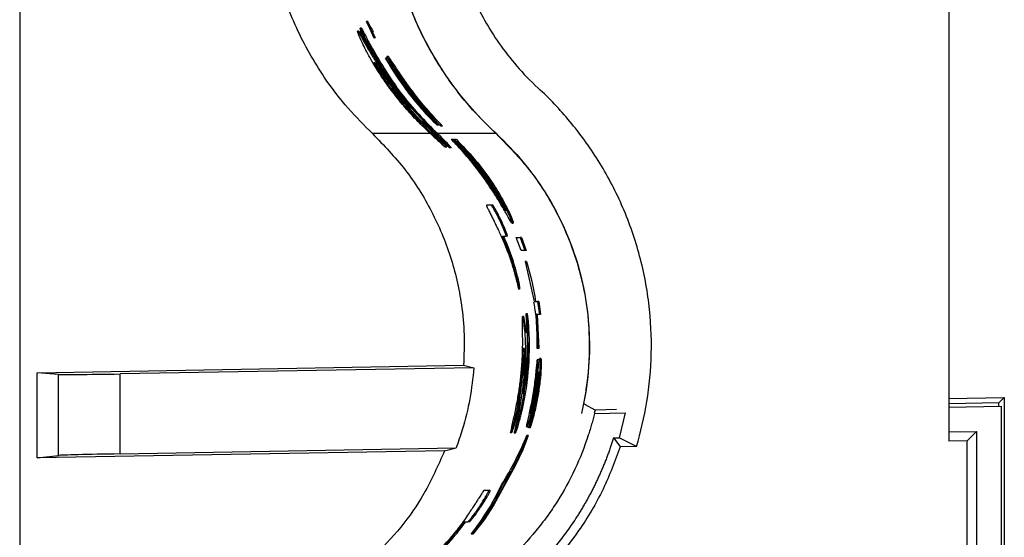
# Paper-space layout '1012-790 Hybird 2way' of a CAD drawing. Header units: millimetres. Extents: x 51 to 2966, y 67 to 3970.
# Tile 40 of 116: x 51 to 210, y 3352 to 3436. Entities that reach past the tile are written whole.
import ezdxf

# ---------------------------------------------------------------- set-up
doc = ezdxf.new("R2010")
doc.units = ezdxf.units.MM

psp = doc.layouts.new('1012-790 Hybird 2way')

# ---------------------------------------------------------------- linework, layer by layer
at = {"color": 7, "linetype": 'Continuous', "lineweight": 25}
for p, q in [((201.2, 3771.68), (201.2, 3367.62)), ((51.3, 3751.03), (51.3, 2867.03)), ((107.26, 3435.38), (108.47, 3432.75)), ((107.28, 3435.38), (107.26, 3435.38)), ((107.72, 3434.39), (107.28, 3435.38)), ((107.5, 3435.38), (107.28, 3435.38)), ((107.94, 3434.39), (107.5, 3435.38)), ((106.04, 3433.85), (105.82, 3433.85)), ((106.44, 3434.33), (106.22, 3434.33)), ((107.84, 3434.39), (107.72, 3434.39)), ((108.14, 3433.74), (107.84, 3434.39)), ((108.06, 3434.39), (107.84, 3434.39)), ((108.02, 3433.74), (108.14, 3433.74)), ((108.5, 3432.75), (108.02, 3433.74)), ((108.37, 3433.74), (108.06, 3434.39)), ((108.37, 3433.74), (108.14, 3433.74)), ((108.72, 3432.75), (108.24, 3433.74)), ((107.7, 3431.91), (107.47, 3431.91)), ((108.47, 3432.75), (108.5, 3432.75)), ((108.72, 3432.75), (108.5, 3432.75)), ((111.13, 3428.22), (110.31, 3429.49)), ((110.54, 3429.49), (110.31, 3429.49)), ((110.78, 3429.74), (110.55, 3429.74)), ((111.5, 3424.48), (111.25, 3424.48)), ((113.28, 3425.21), (115.82, 3421.88)), ((114.02, 3425.02), (113.77, 3425.02)), ((114.78, 3420.56), (114.51, 3420.56)), ((118.57, 3419.12), (119.24, 3418.51)), ((117.7, 3418.02), (118.62, 3417.13)), ((117.99, 3418.02), (117.7, 3418.02)), ((117.99, 3418.02), (118.76, 3417.28)), ((118.63, 3418.69), (118.91, 3418.69)), ((119.52, 3418.51), (119.24, 3418.51)), ((118.01, 3417.13), (117.75, 3417.13)), ((117.85, 3417.28), (118.01, 3417.13)), ((118.14, 3417.28), (117.85, 3417.28)), ((118.14, 3417.28), (118.14, 3417.28)), ((118.62, 3417.13), (118.39, 3417.13)), ((118.39, 3417.13), (118.93, 3416.64)), ((128.17, 3417.28), (118.76, 3417.28)), ((120.95, 3416.33), (121.03, 3416.33)), ((121.03, 3416.33), (121.15, 3416.22)), ((121.31, 3416.33), (121.03, 3416.33)), ((121.43, 3416.22), (121.15, 3416.22)), ((121.31, 3416.33), (121.43, 3416.22)), ((121.39, 3416.33), (121.47, 3416.33)), ((121.76, 3416.33), (121.47, 3416.33)), ((120.25, 3415.08), (119.98, 3415.08)), ((120.94, 3415), (120.66, 3415)), ((127.36, 3405.75), (126.6, 3405.75)), ((127.59, 3405.75), (127.36, 3405.75)), ((129.02, 3403.22), (128.8, 3403.22)), ((130.73, 3402.8), (130.95, 3402.8)), ((129.21, 3400.71), (129.8, 3400.71)), ((130.02, 3400.71), (129.8, 3400.71)), ((132.22, 3398.41), (131.43, 3400.52)), ((131.43, 3400.52), (132.04, 3400.52)), ((132.04, 3400.52), (132.83, 3398.41)), ((132.26, 3400.52), (132.04, 3400.52)), ((132.26, 3400.52), (133.05, 3398.41)), ((132.83, 3398.41), (132.22, 3398.41)), ((133.05, 3398.41), (132.83, 3398.41)), ((132.79, 3396.65), (132.86, 3396.65)), ((132.86, 3396.65), (134.33, 3390.2)), ((133.07, 3396.65), (132.86, 3396.65)), ((131.65, 3394.22), (131.44, 3394.22)), ((132.03, 3392.18), (131.82, 3392.18)), ((134.33, 3390.2), (134.88, 3390.2)), ((134.88, 3390.2), (135.16, 3388.1)), ((135.08, 3390.2), (134.88, 3390.2)), ((135.08, 3390.2), (135.36, 3388.1)), ((132.62, 3387.74), (132.42, 3387.74)), ((133.2, 3388.21), (133, 3388.21)), ((135.16, 3388.1), (134.61, 3388.1)), ((134.61, 3388.1), (134.88, 3382.6)), ((134.81, 3388.1), (135.08, 3382.6)), ((135.36, 3388.1), (135.16, 3388.1)), ((133.48, 3385.8), (133.28, 3385.8)), ((134.88, 3382.6), (134.81, 3382.6)), ((135.08, 3382.6), (134.88, 3382.6)), ((135.4, 3380.99), (135.2, 3380.99)), ((54.11, 3378.67), (122.93, 3379.87)), ((124.59, 3379.48), (67.51, 3378.48)), ((122.93, 3379.87), (124.59, 3379.48)), ((134.99, 3379.47), (134.79, 3379.47)), ((135.01, 3380.74), (134.81, 3380.74)), ((57.55, 3378.38), (54.11, 3378.67)), ((54.11, 3364.92), (54.11, 3378.67)), ((57.55, 3365.32), (57.55, 3378.38)), ((67.51, 3365.57), (67.51, 3378.48)), ((132.49, 3378.37), (132.28, 3378.37)), ((133.98, 3373.12), (134.61, 3376.46)), ((134.85, 3376.22), (134.65, 3376.22)), ((135.14, 3376.27), (134.94, 3376.27)), ((201.2, 3374.52), (210.18, 3374.67)), ((210.18, 3374.67), (209.3, 3373.79)), ((210.18, 3374.67), (210.18, 3243.38)), ((132, 3374.45), (131.8, 3374.45)), ((209.3, 3373.79), (201.2, 3373.64)), ((201.2, 3373.11), (209.68, 3373.26)), ((209.3, 3373.25), (209.3, 3373.79)), ((209.68, 3373.26), (209.68, 3244.8)), ((132.22, 3371.91), (132.02, 3371.91)), ((134.05, 3372.23), (133.84, 3372.23)), ((144.17, 3372.65), (144.01, 3372.13)), ((144.04, 3372.11), (149, 3372.2)), ((147.61, 3372.71), (144.17, 3372.65)), ((149, 3372.2), (148.01, 3368.18)), ((131.42, 3371.16), (131.21, 3371.16)), ((133.12, 3369.94), (133.33, 3369.94)), ((133.46, 3369.75), (133.57, 3370.36)), ((133.67, 3369.75), (133.46, 3369.75)), ((130.7, 3368.96), (130.49, 3368.96)), ((131.29, 3368.89), (131.08, 3368.89)), ((133.33, 3368.52), (132.51, 3366.21)), ((133.33, 3368.52), (133.12, 3368.52)), ((147.12, 3368.16), (146.87, 3367.38)), ((147.11, 3368.16), (148.01, 3368.18)), ((150.82, 3366.74), (148.01, 3368.18)), ((201.2, 3369.11), (205.68, 3369.19)), ((204.2, 3367.67), (205.68, 3369.19)), ((205.68, 3369.19), (205.68, 3248.87)), ((67.51, 3365.57), (121.73, 3366.52)), ((119.86, 3366.06), (121.73, 3366.52)), ((150.82, 3366.74), (148.21, 3366.7)), ((204.2, 3367.67), (201.2, 3367.62)), ((204.2, 3250.38), (204.2, 3367.67)), ((119.86, 3366.06), (54.11, 3364.92)), ((54.11, 3364.92), (57.55, 3365.32)), ((132.51, 3366.21), (131.29, 3363.75)), ((132.51, 3366.21), (132.3, 3366.21)), ((131.29, 3363.75), (127.8, 3357.36)), ((131.29, 3363.75), (131.08, 3363.75)), ((129.23, 3360.56), (130.56, 3362.8)), ((128.09, 3358.31), (129.23, 3360.56)), ((126.97, 3359.64), (126.21, 3359.64)), ((127.2, 3359.64), (126.97, 3359.64)), ((125.77, 3357.1), (125.53, 3357.1)), ((127.56, 3357.36), (126.02, 3354.9)), ((127.8, 3357.36), (126.27, 3354.9)), ((127.8, 3357.36), (127.56, 3357.36)), ((123.03, 3354.6), (123.63, 3354.6)), ((123.88, 3354.6), (123.63, 3354.6)), ((126.02, 3354.9), (124.16, 3352.59)), ((126.27, 3354.9), (124.42, 3352.59)), ((126.27, 3354.9), (126.02, 3354.9)), ((124.42, 3352.59), (124.16, 3352.59))]:
    psp.add_line(p, q, dxfattribs=at)
at = {"color": 8, "linetype": 'Continuous', "lineweight": 25}
psp.add_line((117.59, 3417.28), (108.24, 3417.28), dxfattribs=at)
at = {"color": 7, "linetype": 'Continuous', "lineweight": 25, "flags": 128}
for points in [[(144.17, 3372.65), (142.61, 3373.49), (142.26, 3373.68)], [(147.12, 3368.16), (147.96, 3367.04), (148.21, 3366.7)]]:
    psp.add_lwpolyline(points, dxfattribs=at)
at = {"color": 7, "linetype": 'Continuous', "lineweight": 25}
for centre, start_param, end_param in [((67.51, 3378.57), 3.228707, 4.712237), ((67.51, 3365.48), 1.570644, 3.054174)]:
    psp.add_ellipse(centre, major_axis=(10, 0.17), ratio=0.008726, start_param=start_param, end_param=end_param, dxfattribs=at)
for points, knots in [([(108.24, 3417.28), (106.9, 3418.62), (104.19, 3421.32), (100.95, 3425.56), (98.29, 3429.74), (96.17, 3433.8), (94.37, 3438.07), (92.68, 3443.35), (91.33, 3449.69), (91.14, 3454.59), (91.04, 3457.06)], [0, 0, 0, 0, 0.1277577, 0.2569272, 0.3587995, 0.4606727, 0.5655036, 0.6703362, 0.8336704, 1, 1, 1, 1]), ([(128.17, 3417.28), (126.89, 3418.54), (124.3, 3421.07), (121.13, 3425.06), (118.52, 3428.99), (116.39, 3432.81), (114.56, 3436.87), (112.66, 3442.18), (111.42, 3447.59), (110.78, 3452.95), (110.72, 3455.69), (110.69, 3457.06)], [0, 0, 0, 0, 0.124672, 0.250588, 0.347773, 0.444954, 0.545027, 0.645096, 0.820064, 0.910033, 1, 1, 1, 1]), ([(128.19, 3417.28), (127.03, 3418.35), (124.7, 3420.69), (121.31, 3424.8), (118.14, 3429.55), (115.4, 3434.81), (113.22, 3440.44), (111.71, 3446.17), (110.87, 3451.79), (110.7, 3455.35), (110.7, 3457.06)], [0.60223936, 0.60223936, 0.60223936, 0.60223936, 0.60828783, 0.61433631, 0.62038478, 0.62643326, 0.63248174, 0.63853021, 0.64457869, 0.65062717, 0.65062717, 0.65062717, 0.65062717]), ([(120.7, 3457.06), (120.7, 3455.35), (120.9, 3452.12), (121.65, 3447.64), (122.81, 3443.42), (124.34, 3439.41), (126.26, 3435.56), (128.59, 3431.82), (131.41, 3428.19), (133.69, 3425.81), (134.98, 3424.62)], [0.60223935, 0.60223935, 0.60223935, 0.60223935, 0.60828783, 0.61433631, 0.62038478, 0.62643326, 0.63248173, 0.63853021, 0.64457869, 0.65062717, 0.65062717, 0.65062717, 0.65062717]), ([(107.83, 3429.53), (107.6, 3429.95), (107.14, 3430.79), (106.43, 3432.21), (105.92, 3433.4), (105.79, 3433.83), (105.81, 3433.85), (105.82, 3433.85)], [0, 0, 0, 0, 0.177186, 0.35381, 0.673717, 0.948996, 1, 1, 1, 1]), ([(105.82, 3433.85), (105.89, 3433.77), (106.03, 3433.6), (106.78, 3432.22), (107.7, 3430.61), (109.1, 3428.3), (111.1, 3425.35), (112.77, 3423.32), (113.6, 3422.3)], [0, 0, 0, 0, 0.135709, 0.272017, 0.39523, 0.519034, 0.75988, 1, 1, 1, 1]), ([(106.04, 3433.85), (106.11, 3433.77), (106.25, 3433.6), (107, 3432.22), (107.93, 3430.62), (108.9, 3428.98), (109.64, 3427.93), (109.96, 3427.48)], [0, 0, 0, 0, 0.2202968, 0.4415692, 0.6416447, 0.8426771, 1, 1, 1, 1]), ([(106.22, 3434.33), (106.24, 3434.3), (106.28, 3434.25), (106.49, 3433.85), (106.79, 3433.25), (107.13, 3432.58), (107.37, 3432.11), (107.47, 3431.91)], [0, 0, 0, 0, 0.203298, 0.408939, 0.590492, 0.831761, 1, 1, 1, 1]), ([(107.65, 3431.29), (107.38, 3431.81), (106.94, 3432.65), (106.49, 3433.62), (106.29, 3434.1), (106.22, 3434.3), (106.22, 3434.32), (106.22, 3434.33)], [0, 0, 0, 0, 0.390765, 0.630777, 0.764153, 0.897981, 1, 1, 1, 1]), ([(106.44, 3434.33), (106.46, 3434.3), (106.51, 3434.25), (106.71, 3433.85), (107.01, 3433.26), (107.35, 3432.58), (107.6, 3432.11), (107.7, 3431.91)], [0, 0, 0, 0, 0.203086, 0.408497, 0.589935, 0.831186, 1, 1, 1, 1]), ([(107.47, 3431.91), (108.89, 3429.44), (111.04, 3425.69), (114.65, 3421.17), (116.69, 3419.07), (117.7, 3418.02)], [0, 0, 0, 0, 0.493536, 0.746769, 1, 1, 1, 1]), ([(107.7, 3431.91), (109.13, 3429.43), (111.29, 3425.69), (114.92, 3421.17), (116.97, 3419.07), (117.99, 3418.02)], [0, 0, 0, 0, 0.493461, 0.746729, 1, 1, 1, 1]), ([(114.43, 3421.37), (113.17, 3422.92), (110.63, 3426.04), (108.65, 3429.53), (107.65, 3431.29)], [0, 0, 0, 0, 0.496975, 1, 1, 1, 1]), ([(111.03, 3424.59), (110.54, 3425.28), (109.71, 3426.44), (108.65, 3428.11), (108.1, 3429.06), (107.83, 3429.53)], [0, 0, 0, 0, 0.424169, 0.709578, 1, 1, 1, 1]), ([(111.92, 3424.1), (111.4, 3424.79), (110.34, 3426.19), (109.24, 3427.8), (108.64, 3428.68), (108.55, 3428.77), (108.51, 3428.81)], [0, 0, 0, 0, 0.3269338, 0.6559318, 0.8600195, 1, 1, 1, 1]), ([(108.51, 3428.81), (108.51, 3428.78), (108.52, 3428.71), (108.85, 3428.1), (109.41, 3427.16), (110.23, 3425.9), (110.91, 3424.95), (111.25, 3424.48)], [0, 0, 0, 0, 0.178794, 0.35911, 0.525458, 0.766744, 1, 1, 1, 1]), ([(110.31, 3429.49), (110.72, 3428.76), (111.18, 3427.98), (111.96, 3426.76), (112.23, 3426.35), (112.79, 3425.53), (113.08, 3425.13), (113.67, 3424.32), (113.97, 3423.92), (114.57, 3423.15), (114.88, 3422.77), (115.49, 3422.03), (115.8, 3421.67), (116.41, 3420.97), (116.72, 3420.63), (117.02, 3420.31)], [0, 0, 0, 0, 0.25, 0.25, 0.375, 0.375, 0.5, 0.5, 0.625, 0.625, 0.75, 0.75, 0.875, 0.875, 1, 1, 1, 1]), ([(113.77, 3425.02), (113.36, 3425.58), (112.98, 3426.13), (112.44, 3426.93), (112.26, 3427.19), (111.93, 3427.69), (111.77, 3427.93), (111.48, 3428.38), (111.34, 3428.59), (111.09, 3428.97), (110.99, 3429.13), (110.8, 3429.41), (110.73, 3429.52), (110.61, 3429.68), (110.57, 3429.73), (110.53, 3429.75), (110.53, 3429.73), (110.58, 3429.62), (110.62, 3429.53), (110.74, 3429.28), (110.81, 3429.13), (111.01, 3428.78), (111.12, 3428.58), (111.37, 3428.14), (111.52, 3427.9), (111.82, 3427.4), (111.98, 3427.14), (112.33, 3426.6), (112.51, 3426.33), (112.88, 3425.77), (113.08, 3425.49), (113.28, 3425.21)], [0, 0, 0, 0, 0.125, 0.125, 0.1875, 0.1875, 0.25, 0.25, 0.3125, 0.3125, 0.375, 0.375, 0.4375, 0.4375, 0.5, 0.5, 0.5625, 0.5625, 0.625, 0.625, 0.6875, 0.6875, 0.75, 0.75, 0.8125, 0.8125, 0.875, 0.875, 0.9375, 0.9375, 1, 1, 1, 1]), ([(114.02, 3425.02), (113.52, 3425.73), (112.64, 3426.97), (111.61, 3428.54), (111.01, 3429.45), (110.76, 3429.82), (110.78, 3429.73), (110.78, 3429.73)], [0, 0, 0, 0, 0.309844, 0.54535, 0.782129, 0.987049, 1, 1, 1, 1]), ([(115.98, 3421.56), (115.42, 3422.23), (114.28, 3423.57), (112.66, 3425.79), (111.64, 3427.37), (111.21, 3428.08), (111.13, 3428.22)], [0, 0, 0, 0, 0.327999, 0.6623, 0.933289, 1, 1, 1, 1]), ([(113.52, 3424.97), (113.23, 3425.39), (112.73, 3426.1), (112.18, 3426.97), (111.87, 3427.5), (111.79, 3427.68), (111.89, 3427.57), (112.14, 3427.22), (112.54, 3426.65), (113.1, 3425.84), (113.56, 3425.21), (113.81, 3424.86)], [0, 0, 0, 0, 0.156941, 0.270282, 0.384283, 0.482297, 0.570814, 0.65989, 0.757066, 0.868499, 1, 1, 1, 1]), ([(117.75, 3417.13), (117.31, 3417.53), (116.44, 3418.35), (114.82, 3419.99), (112.97, 3422.05), (111.69, 3423.74), (111.03, 3424.59)], [0, 0, 0, 0, 0.198903, 0.403248, 0.696632, 1, 1, 1, 1]), ([(111.25, 3424.48), (111.81, 3423.76), (112.79, 3422.48), (113.9, 3421.22), (114.37, 3420.72), (114.51, 3420.56)], [0, 0, 0, 0, 0.474359, 0.839926, 1, 1, 1, 1]), ([(111.5, 3424.48), (112.06, 3423.76), (113.05, 3422.48), (114.17, 3421.22), (114.64, 3420.72), (114.78, 3420.56)], [0, 0, 0, 0, 0.4757352, 0.8420914, 1, 1, 1, 1]), ([(118.39, 3417.13), (117.38, 3418.09), (115.73, 3419.66), (113.62, 3421.99), (112.49, 3423.4), (111.92, 3424.1)], [0, 0, 0, 0, 0.444901, 0.722118, 1, 1, 1, 1]), ([(116.66, 3420.98), (116.13, 3421.61), (115.06, 3422.88), (114.04, 3424.27), (113.52, 3424.97)], [0, 0, 0, 0, 0.495717, 1, 1, 1, 1]), ([(119.24, 3418.51), (118.28, 3419.5), (117.34, 3420.53), (115.97, 3422.16), (115.52, 3422.72), (114.63, 3423.85), (114.19, 3424.43), (113.77, 3425.02)], [0, 0, 0, 0, 0.5, 0.5, 0.75, 0.75, 1, 1, 1, 1]), ([(113.81, 3424.86), (114.38, 3424.1), (115.53, 3422.57), (117.15, 3420.66), (118.18, 3419.55), (118.57, 3419.12)], [0, 0, 0, 0, 0.373512, 0.757056, 1, 1, 1, 1]), ([(119.52, 3418.51), (118.78, 3419.29), (117.28, 3420.88), (115.44, 3423.11), (114.39, 3424.52), (114.02, 3425.02)], [0, 0, 0, 0, 0.388155, 0.785161, 1, 1, 1, 1]), ([(150.82, 3366.74), (151.52, 3369.06), (152.66, 3373.92), (153.41, 3381.75), (153.02, 3389.91), (151.4, 3398.07), (148.6, 3405.9), (144.78, 3413.08), (140.17, 3419.41), (136.74, 3422.99), (134.98, 3424.62)], [0.53593668, 0.53593668, 0.53593668, 0.53593668, 0.54422452, 0.55251236, 0.56080019, 0.56908802, 0.57737585, 0.58566369, 0.59395152, 0.60223935, 0.60223935, 0.60223935, 0.60223935]), ([(113.6, 3422.3), (113.72, 3422.16), (113.93, 3421.92), (114.2, 3421.61), (114.35, 3421.45), (114.43, 3421.37)], [0, 0, 0, 0, 0.441859, 0.72075, 1, 1, 1, 1]), ([(114.51, 3420.56), (114.68, 3420.4), (115, 3420.06), (115.41, 3419.67), (115.92, 3419.17), (116.51, 3418.58), (117.17, 3417.93), (117.62, 3417.49), (117.85, 3417.28)], [0, 0, 0, 0, 0.1980172, 0.396586, 0.5824342, 0.7213973, 0.86033, 1, 1, 1, 1]), ([(114.78, 3420.56), (114.95, 3420.4), (115.28, 3420.06), (115.69, 3419.67), (116.2, 3419.17), (116.8, 3418.58), (117.46, 3417.93), (117.91, 3417.49), (118.14, 3417.28)], [0, 0, 0, 0, 0.197657, 0.395869, 0.581934, 0.721167, 0.860354, 1, 1, 1, 1]), ([(115.82, 3421.88), (116.01, 3421.65), (116.31, 3421.29), (116.6, 3420.94), (116.71, 3420.79), (116.68, 3420.81), (116.52, 3420.96), (116.28, 3421.23), (116.07, 3421.46), (115.98, 3421.56)], [0, 0, 0, 0, 0.225219, 0.36427, 0.504304, 0.623478, 0.736125, 0.890178, 1, 1, 1, 1]), ([(118.63, 3418.71), (118.63, 3418.72), (118.64, 3418.74), (118.33, 3419.09), (117.69, 3419.79), (117.04, 3420.54), (116.66, 3420.98)], [0, 0, 0, 0, 0.161171, 0.353502, 0.621765, 1, 1, 1, 1]), ([(117.02, 3420.31), (117.34, 3419.97), (117.9, 3419.38), (118.46, 3418.84), (118.58, 3418.74), (118.64, 3418.7)], [0, 0, 0, 0, 0.427409, 0.739417, 1, 1, 1, 1]), ([(108.24, 3417.28), (110.05, 3415.4), (113.73, 3411.59), (117.91, 3404.85), (121.01, 3397.49), (122.55, 3390.72), (123.11, 3384.78), (122.99, 3381.51), (122.93, 3379.87)], [0, 0, 0, 0, 0.188151, 0.381763, 0.569917, 0.763536, 0.881122, 1, 1, 1, 1]), ([(117.75, 3417.13), (118.04, 3416.86), (118.63, 3416.32), (119.41, 3415.57), (119.88, 3415.13), (119.96, 3415.09), (119.98, 3415.08)], [0, 0, 0, 0, 0.250136, 0.508847, 0.863025, 1, 1, 1, 1]), ([(119.98, 3415.08), (119.97, 3415.1), (119.94, 3415.14), (119.66, 3415.47), (119.2, 3415.95), (118.64, 3416.53), (118.18, 3416.96), (118.01, 3417.13)], [0, 0, 0, 0, 0.231108, 0.388434, 0.545334, 0.821992, 1, 1, 1, 1]), ([(120.25, 3415.08), (120.24, 3415.1), (120.22, 3415.14), (119.93, 3415.47), (119.48, 3415.95), (118.88, 3416.58), (118.37, 3417.06), (118.14, 3417.28)], [0, 0, 0, 0, 0.220367, 0.370447, 0.520145, 0.782424, 1, 1, 1, 1]), ([(120.66, 3415), (120.65, 3415.02), (120.63, 3415.06), (120.33, 3415.4), (119.8, 3415.98), (119.17, 3416.6), (118.74, 3417.02), (118.62, 3417.13)], [0, 0, 0, 0, 0.169303, 0.339865, 0.567566, 0.880106, 1, 1, 1, 1]), ([(120.94, 3415), (120.93, 3415.02), (120.91, 3415.06), (120.6, 3415.4), (120.07, 3415.98), (119.41, 3416.66), (118.93, 3417.12), (118.76, 3417.28)], [0, 0, 0, 0, 0.161948, 0.325094, 0.542602, 0.839798, 1, 1, 1, 1]), ([(118.93, 3416.64), (119.29, 3416.3), (119.85, 3415.76), (120.44, 3415.19), (120.59, 3415.06), (120.66, 3415)], [0, 0, 0, 0, 0.461476, 0.72377, 1, 1, 1, 1]), ([(121.47, 3416.33), (122.47, 3415.32), (123.95, 3413.81), (125.8, 3411.5), (127.34, 3409.38), (128.62, 3407.34), (129.55, 3405.61), (130.25, 3404.2), (130.72, 3403.05), (130.81, 3402.66), (130.49, 3403.14), (129.79, 3404.4), (128.68, 3406.34), (127.1, 3408.85), (124.98, 3411.82), (122.82, 3414.4), (121.43, 3415.84), (120.95, 3416.33)], [0, 0, 0, 0, 0.103762, 0.154174, 0.204536, 0.28599, 0.327167, 0.368306, 0.438947, 0.503071, 0.56554, 0.628997, 0.695647, 0.768368, 0.851103, 0.948312, 1, 1, 1, 1]), ([(121.15, 3416.22), (121.87, 3415.45), (123.35, 3413.89), (125.55, 3411.15), (127.34, 3408.59), (128.63, 3406.56), (129.47, 3405.16), (129.66, 3404.9), (129.75, 3404.79)], [0, 0, 0, 0, 0.1951179, 0.4007152, 0.5753864, 0.7225213, 0.8703814, 1, 1, 1, 1]), ([(121.43, 3416.22), (122.15, 3415.45), (123.61, 3413.89), (125.8, 3411.14), (127.56, 3408.62), (128.79, 3406.67), (129.22, 3405.95), (129.41, 3405.65)], [0, 0, 0, 0, 0.2353242, 0.481705, 0.691816, 0.8690798, 1, 1, 1, 1]), ([(129.74, 3404.82), (129.75, 3404.85), (129.77, 3404.9), (129.39, 3405.73), (128.69, 3407.05), (127.62, 3408.83), (126.14, 3410.99), (124.19, 3413.45), (122.55, 3415.2), (121.66, 3416.07), (121.51, 3416.22)], [0, 0, 0, 0, 0.096243, 0.208724, 0.32426, 0.449528, 0.592347, 0.761188, 0.960996, 1, 1, 1, 1]), ([(121.76, 3416.33), (122.75, 3415.32), (124.22, 3413.8), (126.06, 3411.49), (127.59, 3409.37), (128.86, 3407.33), (129.79, 3405.6), (130.47, 3404.21), (130.96, 3403.03), (130.96, 3402.89), (130.95, 3402.82)], [0, 0, 0, 0, 0.208339, 0.309135, 0.409835, 0.573038, 0.655536, 0.73796, 0.879678, 1, 1, 1, 1]), ([(128.17, 3417.28), (129.93, 3415.5), (133.44, 3411.93), (137.18, 3406.2), (139.79, 3400.77), (141.51, 3395.83), (142.84, 3390.02), (143.4, 3383.35), (143.01, 3377.63), (142.41, 3374.45), (142.26, 3373.68)], [0, 0, 0, 0, 0.161847, 0.323619, 0.431878, 0.540511, 0.648722, 0.800082, 0.951442, 1, 1, 1, 1]), ([(128.19, 3417.28), (129.78, 3415.81), (132.63, 3412.77), (136.13, 3407.92), (138.94, 3402.8), (141.08, 3397.4), (142.53, 3391.74), (143.28, 3385.82), (143.25, 3379.65), (142.64, 3375.34), (142.16, 3373.14), (142.08, 3372.78), (142, 3372.43), (141.93, 3372.07)], [0.53460708, 0.53460708, 0.53460708, 0.53460708, 0.54289491, 0.55118274, 0.55947057, 0.56775841, 0.57604624, 0.58433407, 0.5926219, 0.60090974, 0.60090974, 0.60090974, 0.60223935, 0.60223935, 0.60223935, 0.60223935]), ([(126.6, 3405.75), (126.6, 3405.72), (126.6, 3405.68), (126.84, 3405.18), (127.13, 3404.6), (127.41, 3404.03), (127.58, 3403.69), (127.63, 3403.59)], [0, 0, 0, 0, 0.343129, 0.539809, 0.737679, 0.916028, 1, 1, 1, 1]), ([(128.8, 3403.22), (128.6, 3403.62), (128.29, 3404.26), (127.87, 3405.01), (127.57, 3405.51), (127.41, 3405.73), (127.38, 3405.75), (127.36, 3405.75)], [0, 0, 0, 0, 0.243384, 0.389019, 0.566276, 0.822668, 1, 1, 1, 1]), ([(129.02, 3403.22), (128.83, 3403.62), (128.51, 3404.26), (128.1, 3405.01), (127.8, 3405.51), (127.64, 3405.73), (127.6, 3405.75), (127.59, 3405.75)], [0, 0, 0, 0, 0.242871, 0.388348, 0.56548, 0.821607, 1, 1, 1, 1]), ([(127.63, 3403.59), (127.73, 3403.39), (127.89, 3403.06), (128.11, 3402.59), (128.38, 3402.04), (128.83, 3401.12), (129.46, 3399.71), (130.21, 3397.78), (130.73, 3396.2), (131.01, 3395.22), (131.09, 3394.94)], [0, 0, 0, 0, 0.055584, 0.09168, 0.12837, 0.260378, 0.524401, 0.72099, 0.917895, 1, 1, 1, 1]), ([(129.8, 3400.71), (129.81, 3400.75), (129.82, 3400.8), (129.62, 3401.36), (129.38, 3401.95), (129.09, 3402.6), (128.89, 3403.03), (128.8, 3403.22)], [0, 0, 0, 0, 0.355149, 0.524535, 0.694191, 0.86321, 1, 1, 1, 1]), ([(130.02, 3400.71), (130.02, 3400.75), (130.03, 3400.8), (129.83, 3401.36), (129.6, 3401.95), (129.31, 3402.6), (129.11, 3403.03), (129.02, 3403.22)], [0, 0, 0, 0, 0.355529, 0.524948, 0.694635, 0.863664, 1, 1, 1, 1]), ([(131.44, 3394.22), (131.28, 3394.82), (130.87, 3396.35), (130.14, 3398.45), (129.52, 3399.95), (129.21, 3400.71)], [0, 0, 0, 0, 0.246837, 0.621378, 1, 1, 1, 1]), ([(131.65, 3394.22), (131.49, 3394.82), (131.08, 3396.35), (130.36, 3398.45), (129.73, 3399.95), (129.42, 3400.71)], [0, 0, 0, 0, 0.246932, 0.621427, 1, 1, 1, 1]), ([(131.09, 3394.94), (131.24, 3394.4), (131.46, 3393.59), (131.68, 3392.62), (131.78, 3392.25), (131.81, 3392.19), (131.82, 3392.18), (131.82, 3392.18)], [0, 0, 0, 0, 0.446083, 0.680811, 0.812033, 0.971293, 1, 1, 1, 1]), ([(131.82, 3392.18), (131.82, 3392.21), (131.83, 3392.29), (131.75, 3392.78), (131.64, 3393.36), (131.52, 3393.88), (131.46, 3394.16), (131.44, 3394.22)], [0, 0, 0, 0, 0.269364, 0.507578, 0.731669, 0.95052, 1, 1, 1, 1]), ([(132.03, 3392.18), (132.03, 3392.21), (132.03, 3392.29), (131.96, 3392.78), (131.85, 3393.36), (131.73, 3393.88), (131.66, 3394.16), (131.65, 3394.22)], [0, 0, 0, 0, 0.26939, 0.5076698, 0.7317972, 0.950604, 1, 1, 1, 1]), ([(134.81, 3382.6), (134.82, 3384.96), (134.83, 3387.48), (134.28, 3389.91), (134.25, 3390.06)], [0, 0, 0, 0, 0.9396892, 1, 1, 1, 1]), ([(132.42, 3387.74), (132.4, 3387.63), (132.35, 3387.42), (132.4, 3385.87), (132.41, 3384.23), (132.41, 3383.42)], [0, 0, 0, 0, 0.335591, 0.672724, 1, 1, 1, 1]), ([(132.66, 3376.19), (132.72, 3376.74), (132.83, 3377.84), (132.98, 3380.31), (132.99, 3382.83), (132.85, 3385.16), (132.67, 3386.73), (132.5, 3387.65), (132.44, 3387.72), (132.42, 3387.74)], [0, 0, 0, 0, 0.126397, 0.253079, 0.504349, 0.63196, 0.759391, 0.921312, 1, 1, 1, 1]), ([(133.04, 3385.11), (132.99, 3385.61), (132.88, 3386.75), (132.7, 3387.65), (132.64, 3387.72), (132.62, 3387.74)], [0, 0, 0, 0, 0.346244, 0.786209, 1, 1, 1, 1]), ([(133, 3388.21), (132.99, 3388.18), (132.98, 3388.13), (133.01, 3387.66), (133.06, 3386.97), (133.12, 3386.09), (133.15, 3385.45), (133.16, 3385.18)], [0, 0, 0, 0, 0.211045, 0.361499, 0.544618, 0.804776, 1, 1, 1, 1]), ([(133.28, 3385.8), (133.26, 3386.17), (133.21, 3386.75), (133.14, 3387.48), (133.07, 3387.91), (133.02, 3388.18), (133.01, 3388.2), (133, 3388.21)], [0, 0, 0, 0, 0.299148, 0.479209, 0.659617, 0.84345, 1, 1, 1, 1]), ([(133.48, 3385.8), (133.46, 3386.17), (133.42, 3386.75), (133.34, 3387.48), (133.28, 3387.91), (133.23, 3388.18), (133.21, 3388.2), (133.2, 3388.21)], [0, 0, 0, 0, 0.299144, 0.479195, 0.659604, 0.843431, 1, 1, 1, 1]), ([(132.02, 3371.91), (132.48, 3374.17), (133.43, 3378.76), (133.33, 3383.43), (133.28, 3385.8)], [0, 0, 0, 0, 0.49438, 1, 1, 1, 1]), ([(132.22, 3371.91), (132.78, 3374.19), (133.16, 3376.49), (133.58, 3381.12), (133.62, 3383.45), (133.48, 3385.8)], [0, 0, 0, 0, 0.5, 0.5, 1, 1, 1, 1]), ([(133.16, 3385.18), (133.19, 3383.52), (133.26, 3380.2), (132.79, 3376.91), (132.56, 3375.26)], [0, 0, 0, 0, 0.49716, 1, 1, 1, 1]), ([(132.41, 3383.42), (132.41, 3383.03), (132.4, 3382.24), (132.33, 3380.58), (132.23, 3379.32), (132.16, 3378.48)], [0, 0, 0, 0, 0.250764, 0.501999, 1, 1, 1, 1]), ([(132.28, 3378.37), (132.33, 3378.91), (132.44, 3380.01), (132.53, 3381.39), (132.59, 3382.3), (132.63, 3382.67), (132.66, 3382.69), (132.67, 3382.7)], [0, 0, 0, 0, 0.242227, 0.48678, 0.695192, 0.901642, 1, 1, 1, 1]), ([(132.67, 3382.7), (132.69, 3382.6), (132.74, 3382.38), (132.8, 3380.69), (132.69, 3378.98), (132.63, 3377.99)], [0, 0, 0, 0, 0.241456, 0.561313, 1, 1, 1, 1]), ([(132.49, 3378.37), (132.54, 3378.91), (132.64, 3379.99), (132.71, 3381.15), (132.74, 3381.55), (132.75, 3381.62)], [0, 0, 0, 0, 0.444081, 0.89243, 1, 1, 1, 1]), ([(134.61, 3376.46), (134.69, 3377.02), (134.84, 3378.15), (135, 3379.58), (135.11, 3380.59), (135.19, 3381.06), (135.25, 3380.95), (135.27, 3380.26), (135.23, 3379.09), (135.12, 3377.68), (134.99, 3376.69), (134.94, 3376.27)], [0, 0, 0, 0, 0.114998, 0.230022, 0.344461, 0.458626, 0.572691, 0.68661, 0.800207, 0.913319, 1, 1, 1, 1]), ([(135.4, 3380.93), (135.42, 3380.92), (135.45, 3380.92), (135.47, 3380.25), (135.43, 3379.09), (135.32, 3377.68), (135.19, 3376.69), (135.14, 3376.27)], [0, 0, 0, 0, 0.155663, 0.380766, 0.605239, 0.828756, 1, 1, 1, 1]), ([(124.59, 3379.48), (124.41, 3377.8), (124.04, 3374.42), (122.98, 3370.09), (122.07, 3367.5), (121.73, 3366.52)], [0, 0, 0, 0, 0.380563, 0.765638, 1, 1, 1, 1]), ([(133.44, 3371.55), (133.6, 3372.31), (133.93, 3373.82), (134.38, 3376.49), (134.66, 3378.9), (134.77, 3380.19), (134.81, 3380.74)], [0, 0, 0, 0, 0.268357, 0.536794, 0.80253, 1, 1, 1, 1]), ([(134.79, 3379.47), (134.74, 3378.93), (134.62, 3377.85), (134.36, 3375.95), (134.07, 3374.19), (133.88, 3373.23), (133.8, 3372.81)], [0, 0, 0, 0, 0.262076, 0.524092, 0.787812, 1, 1, 1, 1]), ([(132.16, 3378.48), (132.08, 3377.75), (131.91, 3376.29), (131.53, 3373.94), (131.05, 3371.6), (130.62, 3369.79), (130.46, 3369.04), (130.49, 3368.98), (130.49, 3368.96)], [0, 0, 0, 0, 0.157967, 0.31521, 0.526499, 0.738868, 0.934318, 1, 1, 1, 1]), ([(132.63, 3377.99), (132.57, 3377.32), (132.41, 3375.66), (132.04, 3373.19), (131.64, 3371.41), (131.44, 3370.52)], [0, 0, 0, 0, 0.249128, 0.623988, 1, 1, 1, 1]), ([(131.8, 3374.45), (131.85, 3374.81), (131.94, 3375.47), (132.13, 3376.89), (132.23, 3377.87), (132.28, 3378.37)], [0, 0, 0, 0, 0.374949, 0.681302, 1, 1, 1, 1]), ([(132, 3374.45), (132.05, 3374.81), (132.14, 3375.47), (132.33, 3376.89), (132.43, 3377.87), (132.49, 3378.37)], [0, 0, 0, 0, 0.3749387, 0.6812668, 1, 1, 1, 1]), ([(134.84, 3376.11), (134.88, 3376.44), (134.98, 3377.1), (135.05, 3377.96), (135.09, 3378.58), (135.08, 3378.9), (135.05, 3378.88), (134.98, 3378.53), (134.89, 3377.88), (134.77, 3377.06), (134.68, 3376.48), (134.65, 3376.22)], [0, 0, 0, 0, 0.114343, 0.228726, 0.342222, 0.455287, 0.56847, 0.681975, 0.795864, 0.91025, 1, 1, 1, 1]), ([(132.56, 3375.26), (132.57, 3375.4), (132.6, 3375.62), (132.64, 3375.94), (132.65, 3376.11), (132.66, 3376.19)], [0, 0, 0, 0, 0.499046, 0.749386, 1, 1, 1, 1]), ([(134.94, 3376.27), (134.82, 3375.52), (134.58, 3374.02), (134.07, 3371.81), (133.66, 3370.43), (133.46, 3369.75)], [0, 0, 0, 0, 0.328746, 0.667477, 1, 1, 1, 1]), ([(133.57, 3370.36), (133.89, 3371.55), (134.4, 3373.39), (134.72, 3375.39), (134.84, 3376.11)], [0, 0, 0, 0, 0.641831, 1, 1, 1, 1]), ([(135.14, 3376.27), (135.02, 3375.52), (134.78, 3374.02), (134.28, 3371.81), (133.87, 3370.43), (133.67, 3369.75)], [0, 0, 0, 0, 0.328779, 0.667542, 1, 1, 1, 1]), ([(134.65, 3376.22), (134.53, 3375.53), (134.31, 3374.15), (134, 3372.87), (133.84, 3372.23)], [0, 0, 0, 0, 0.493135, 1, 1, 1, 1]), ([(131.21, 3371.16), (131.27, 3371.4), (131.33, 3371.63), (131.41, 3371.97), (131.44, 3372.09), (131.48, 3372.3), (131.51, 3372.4), (131.55, 3372.6), (131.56, 3372.68), (131.59, 3372.84), (131.61, 3372.92), (131.64, 3373.12), (131.66, 3373.24), (131.71, 3373.57), (131.72, 3373.74), (131.75, 3373.98), (131.76, 3374.06), (131.77, 3374.19), (131.78, 3374.24), (131.79, 3374.34), (131.79, 3374.4), (131.8, 3374.45)], [0, 0, 0, 0, 0.125, 0.125, 0.1875, 0.1875, 0.25, 0.25, 0.3125, 0.3125, 0.375, 0.375, 0.5, 0.5, 0.75, 0.75, 0.875, 0.875, 0.9375, 0.9375, 1, 1, 1, 1]), ([(131.42, 3371.16), (131.49, 3371.45), (131.62, 3371.95), (131.76, 3372.64), (131.88, 3373.28), (131.94, 3373.8), (131.98, 3374.23), (132, 3374.45)], [0, 0, 0, 0, 0.152921, 0.263808, 0.401339, 0.699333, 1, 1, 1, 1]), ([(133.8, 3372.81), (133.77, 3372.65), (133.7, 3372.34), (133.66, 3372.08), (133.67, 3372.01), (133.72, 3372.16), (133.82, 3372.49), (133.91, 3372.85), (133.97, 3373.08), (133.98, 3373.12)], [0, 0, 0, 0, 0.1614961, 0.3231079, 0.4820461, 0.6394792, 0.7987202, 0.9620665, 1, 1, 1, 1]), ([(131.08, 3368.89), (131.1, 3368.93), (131.15, 3369.02), (131.36, 3369.59), (131.59, 3370.3), (131.82, 3371.11), (131.96, 3371.66), (132.02, 3371.91)], [0, 0, 0, 0, 0.23256, 0.430687, 0.624965, 0.832575, 1, 1, 1, 1]), ([(131.29, 3368.89), (131.31, 3368.93), (131.36, 3369.02), (131.57, 3369.59), (131.79, 3370.3), (132.02, 3371.11), (132.16, 3371.66), (132.22, 3371.91)], [0, 0, 0, 0, 0.232607, 0.430835, 0.625139, 0.832683, 1, 1, 1, 1]), ([(133.84, 3372.23), (133.74, 3371.83), (133.53, 3371.05), (133.26, 3370.26), (133.11, 3369.88), (133.09, 3369.97), (133.19, 3370.48), (133.33, 3371.1), (133.42, 3371.49), (133.44, 3371.55)], [0, 0, 0, 0, 0.168423, 0.336967, 0.501914, 0.660432, 0.81568, 0.972867, 1, 1, 1, 1]), ([(144.04, 3372.11), (143.97, 3371.82), (143.83, 3371.24), (143.59, 3370.36), (143.33, 3369.48), (143.15, 3368.89), (143.05, 3368.59)], [0, 0, 0, 0, 0.245344, 0.493847, 0.745428, 1, 1, 1, 1]), ([(130.49, 3368.96), (130.51, 3368.99), (130.54, 3369.03), (130.68, 3369.4), (130.86, 3369.92), (131.04, 3370.53), (131.16, 3370.97), (131.21, 3371.16)], [0, 0, 0, 0, 0.256739, 0.446, 0.635596, 0.83725, 1, 1, 1, 1]), ([(130.7, 3368.96), (130.72, 3368.99), (130.75, 3369.03), (130.89, 3369.4), (131.06, 3369.92), (131.25, 3370.53), (131.36, 3370.97), (131.42, 3371.16)], [0, 0, 0, 0, 0.256782, 0.446066, 0.635694, 0.837326, 1, 1, 1, 1]), ([(131.44, 3370.52), (131.39, 3370.31), (131.29, 3369.89), (131.19, 3369.44), (131.09, 3369.03), (131.08, 3368.93), (131.08, 3368.89)], [0, 0, 0, 0, 0.250788, 0.501364, 0.746489, 1, 1, 1, 1]), ([(129.05, 3360.56), (129.83, 3361.87), (131.4, 3364.51), (132.55, 3367.19), (133.12, 3368.52)], [0, 0, 0, 0, 0.499513, 1, 1, 1, 1]), ([(143.05, 3368.59), (141.83, 3364.81), (140.16, 3361.26), (137.54, 3357.1), (136.98, 3356.29), (135.82, 3354.68), (135.21, 3353.9), (133.32, 3351.6), (131.97, 3350.16), (130.53, 3348.81)], [0, 0, 0, 0, 0.5, 0.5, 0.625, 0.625, 0.75, 0.75, 1, 1, 1, 1]), ([(146.87, 3367.38), (146.79, 3367.16), (146.64, 3366.7), (146.41, 3366.03), (146.17, 3365.35), (145.91, 3364.69), (145.65, 3364.02), (145.38, 3363.37), (145.1, 3362.71), (144.82, 3362.06), (144.52, 3361.42), (144.21, 3360.77), (143.9, 3360.14), (143.58, 3359.5), (143.24, 3358.88), (142.9, 3358.25), (142.55, 3357.63), (142.19, 3357.02), (141.82, 3356.4), (141.32, 3355.59), (140.67, 3354.59), (139.85, 3353.42), (139.01, 3352.26), (138.13, 3351.14), (137.22, 3350.04), (136.28, 3348.96), (135.31, 3347.91), (134.31, 3346.89), (133.62, 3346.23), (133.27, 3345.9)], [0, 0, 0, 0, 0.02789, 0.055733, 0.083532, 0.111294, 0.139025, 0.166728, 0.194411, 0.222078, 0.249734, 0.277386, 0.305037, 0.332695, 0.360365, 0.388051, 0.415759, 0.443495, 0.471264, 0.499071, 0.554919, 0.610618, 0.66621, 0.72174, 0.777252, 0.83279, 0.888398, 0.94412, 1, 1, 1, 1]), ([(148.21, 3366.7), (147.35, 3364.39), (145.58, 3359.66), (142.02, 3353.74), (138.21, 3348.73), (135.6, 3346.13), (134.29, 3344.81)], [0, 0, 0, 0, 0.2811165, 0.5776928, 0.7876707, 1, 1, 1, 1]), ([(119.86, 3366.06), (118.82, 3363.72), (116.89, 3359.37), (112.89, 3353.58), (109.8, 3350.41), (108.24, 3348.81)], [0, 0, 0, 0, 0.366866, 0.680263, 1, 1, 1, 1]), ([(124.16, 3352.59), (125.12, 3353.9), (127.04, 3356.52), (128.38, 3359.21), (129.05, 3360.56)], [0, 0, 0, 0, 0.49907, 1, 1, 1, 1]), ([(126.21, 3359.64), (126.18, 3359.61), (126.12, 3359.56), (125.79, 3359.06), (125.42, 3358.48), (125.06, 3357.91), (124.85, 3357.58), (124.78, 3357.48)], [0, 0, 0, 0, 0.332965, 0.531476, 0.731013, 0.91422, 1, 1, 1, 1]), ([(125.53, 3357.1), (125.74, 3357.44), (126.1, 3357.99), (126.52, 3358.69), (126.79, 3359.17), (126.99, 3359.59), (126.98, 3359.62), (126.97, 3359.64)], [0, 0, 0, 0, 0.215632, 0.353045, 0.490697, 0.671831, 1, 1, 1, 1]), ([(125.77, 3357.1), (125.98, 3357.44), (126.34, 3357.99), (126.75, 3358.69), (127.02, 3359.17), (127.22, 3359.59), (127.21, 3359.62), (127.2, 3359.64)], [0, 0, 0, 0, 0.215459, 0.352768, 0.490307, 0.671669, 1, 1, 1, 1]), ([(124.78, 3357.48), (124.64, 3357.27), (124.42, 3356.93), (124.11, 3356.46), (123.91, 3356.16), (123.57, 3355.65), (123, 3354.81), (122.06, 3353.54), (120.81, 3352.01), (119.41, 3350.45), (118.4, 3349.45), (117.89, 3348.96)], [0, 0, 0, 0, 0.055165, 0.090712, 0.126819, 0.160806, 0.296734, 0.47998, 0.663163, 0.831431, 1, 1, 1, 1]), ([(123.63, 3354.6), (123.66, 3354.62), (123.72, 3354.66), (124.04, 3355.04), (124.45, 3355.58), (124.97, 3356.28), (125.33, 3356.81), (125.53, 3357.1)], [0, 0, 0, 0, 0.254211, 0.432289, 0.610846, 0.788346, 1, 1, 1, 1]), ([(123.88, 3354.6), (123.91, 3354.62), (123.97, 3354.66), (124.29, 3355.04), (124.7, 3355.58), (125.21, 3356.28), (125.57, 3356.82), (125.77, 3357.1)], [0, 0, 0, 0, 0.254484, 0.432715, 0.611437, 0.788853, 1, 1, 1, 1]), ([(118.05, 3348.96), (118.68, 3349.58), (119.93, 3350.82), (121.57, 3352.69), (122.54, 3353.96), (123.03, 3354.6)], [0, 0, 0, 0, 0.332579, 0.664916, 1, 1, 1, 1]), ([(118.19, 3348.81), (118.76, 3349.37), (119.9, 3350.49), (121.61, 3352.41), (122.66, 3353.79), (123.28, 3354.6)], [0, 0, 0, 0, 0.293571, 0.585681, 1, 1, 1, 1])]:
    psp.add_open_spline(points, degree=3, knots=knots, dxfattribs=at)
for points in [[(121.51, 3416.22), (121.47, 3416.26), (121.43, 3416.3), (121.39, 3416.33)], [(133.07, 3396.65), (133.71, 3394.54), (134.2, 3392.39), (134.53, 3390.2)], [(134.81, 3380.74), (134.81, 3380.31), (134.81, 3379.89), (134.79, 3379.47)], [(133.12, 3368.52), (132.87, 3367.75), (132.59, 3366.98), (132.3, 3366.21)], [(132.3, 3366.21), (131.92, 3365.39), (131.51, 3364.57), (131.08, 3363.75)], [(131.08, 3363.75), (130.07, 3361.53), (128.9, 3359.4), (127.56, 3357.36)]]:
    psp.add_open_spline(points, degree=3, dxfattribs=at)

doc.saveas('drawing.dxf')
